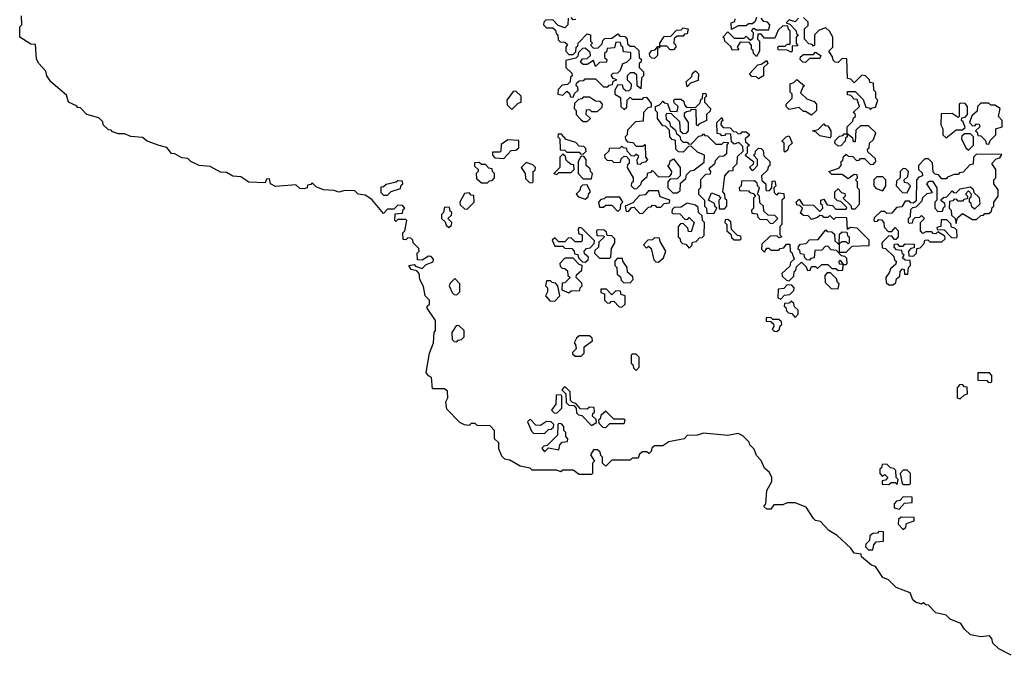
# Model space of a CAD drawing. Extents: x 2737311 to 2867920, y 875798 to 1012690.
# Tile 33 of 79: x 2793860 to 2798691, y 967042 to 970160. Entities that reach past the tile are written whole.
import ezdxf

# ---------------------------------------------------------------- set-up
doc = ezdxf.new("R2010")
doc.units = 0

msp = doc.modelspace()

# ---------------------------------------------------------------- linework, layer by layer
at = {"layer": '0CON20XD'}
for points in [[(2795870, 968525), (2795890, 968575), (2795893.6, 968626.4), (2795900, 968635), (2795900, 968685), (2795860, 968745), (2795860, 968755), (2795870, 968765), (2795870, 968785), (2795850, 968805), (2795841.7, 968851.7), (2795823.3, 968885), (2795820, 968915), (2795808.3, 968928.3), (2795780, 968935), (2795770, 968955), (2795795, 968960), (2795801.7, 968951.7), (2795835, 968940), (2795855, 968960), (2795888.3, 968971.7), (2795890, 968985), (2795878.3, 968998.3), (2795865, 969000), (2795835, 968980), (2795811.7, 968981.7), (2795810, 969015), (2795820, 969025), (2795818.3, 969038.3), (2795790, 969065), (2795788.3, 969078.3), (2795778.3, 969088.3), (2795765, 969090), (2795755, 969080), (2795741.7, 969081.7), (2795740, 969115), (2795750, 969125), (2795760, 969175), (2795755, 969180), (2795715, 969180), (2795705, 969170), (2795700, 969175), (2795701.7, 969208.3), (2795738.3, 969211.7), (2795741.7, 969228.3), (2795750, 969235), (2795738.3, 969248.3), (2795715, 969250), (2795695, 969230), (2795665, 969230), (2795645, 969210), (2795588.3, 969278.3), (2795555, 969300), (2795520, 969305), (2795505, 969320), (2795455, 969322.5), (2795425, 969313.8), (2795403, 969323), (2795350, 969325), (2795315, 969340), (2795295, 969360), (2795288.3, 969351.7), (2795271.7, 969348.3), (2795270, 969335), (2795255, 969330), (2795235, 969332.5), (2795215, 969350), (2795115, 969342.5), (2795090, 969355), (2795085, 969380), (2795071.7, 969378.3), (2795065, 969360), (2794985, 969363.3), (2794945, 969390), (2794905, 969392.5), (2794875, 969410), (2794845, 969412.5), (2794795, 969440), (2794740, 969445), (2794700, 969465), (2794685, 969480), (2794655, 969482.5), (2794621.7, 969501.7), (2794605, 969503.3), (2794582.5, 969532.5), (2794545, 969543.3), (2794485, 969563.8), (2794463, 969583), (2794405, 969587.5), (2794375, 969600), (2794345, 969600), (2794315, 969610), (2794308.3, 969618.3), (2794295, 969620), (2794270, 969645), (2794268.3, 969658.3), (2794248.3, 969678.3), (2794190, 969695), (2794158.3, 969728.3), (2794145, 969730), (2794138.3, 969738.3), (2794100, 969755), (2794089.3, 969789.3), (2794012.5, 969855), (2793992.5, 969885), (2793988.3, 969908.3), (2793954, 969945), (2793943, 969967), (2793938.3, 970038.3), (2793915, 970040), (2793860, 970075), (2793860, 970125), (2793870, 970135), (2793868.3, 970178.3)], [(2796551.7, 970168.3), (2796550, 970135), (2796535, 970120), (2796501.7, 970131.7), (2796475, 970160), (2796441.7, 970158.3), (2796431.7, 970148.3), (2796430, 970135), (2796445, 970120), (2796475, 970120), (2796488.3, 970108.3), (2796491.7, 970091.7), (2796500, 970085), (2796501.7, 970061.7), (2796511.7, 970051.7), (2796535, 970050), (2796548.3, 970038.3), (2796540, 970025), (2796540, 970005), (2796555, 969990), (2796575, 969990), (2796588.3, 970001.7), (2796590, 970025), (2796598.3, 970031.7), (2796600, 970045), (2796645, 970090), (2796660, 970085), (2796660, 970055), (2796670, 970045), (2796660, 970035), (2796675, 970020), (2796698.3, 970021.7), (2796718.3, 970041.7), (2796721.7, 970058.3), (2796731.7, 970068.3), (2796765, 970070), (2796795, 970090), (2796805, 970080), (2796828.3, 970078.3), (2796840, 970065), (2796841.7, 970041.7), (2796855, 970030), (2796875, 970030), (2796898.3, 970008.3), (2796900, 969975), (2796910, 969965), (2796908.3, 969951.7), (2796900, 969945), (2796900, 969925), (2796920, 969905), (2796920, 969885), (2796910, 969875), (2796908.3, 969821.7), (2796890, 969835), (2796888.3, 969888.3), (2796875, 969900), (2796855, 969900), (2796840, 969885), (2796840, 969865), (2796860, 969845), (2796858.3, 969821.7), (2796848.3, 969811.7), (2796835, 969810), (2796821.7, 969821.7), (2796818.3, 969838.3), (2796795, 969840), (2796780, 969815), (2796780, 969795), (2796808.3, 969778.3), (2796810, 969735), (2796825, 969720), (2796838.3, 969731.7), (2796840, 969765), (2796855, 969780), (2796865, 969770), (2796915, 969770), (2796921.7, 969778.3), (2796935, 969780), (2796958.3, 969748.3), (2796958.3, 969731.7), (2796941.7, 969728.3), (2796920, 969705), (2796918.3, 969661.7), (2796881.7, 969658.3), (2796841.7, 969618.3), (2796840, 969595), (2796830, 969585), (2796831.7, 969571.7), (2796841.7, 969561.7), (2796868.3, 969558.3), (2796885, 969540), (2796915, 969540), (2796928.3, 969548.3), (2796930, 969485), (2796940, 969475), (2796928.3, 969461.7), (2796911.7, 969458.3), (2796905, 969450), (2796891.7, 969451.7), (2796890, 969475), (2796898.3, 969488.3), (2796885, 969500), (2796875, 969490), (2796861.7, 969491.7), (2796840, 969515), (2796838.3, 969528.3), (2796821.7, 969531.7), (2796815, 969540), (2796805, 969530), (2796751.7, 969528.3), (2796750, 969515), (2796730, 969495), (2796731.7, 969481.7), (2796741.7, 969471.7), (2796765, 969470), (2796775, 969460), (2796808.3, 969461.7), (2796811.7, 969478.3), (2796825, 969490), (2796838.3, 969488.3), (2796841.7, 969481.7), (2796850, 969475), (2796850, 969455), (2796841.7, 969448.3), (2796840, 969435), (2796870, 969385), (2796870, 969365), (2796861.7, 969358.3), (2796860, 969345), (2796875, 969330), (2796888.3, 969331.7), (2796908.3, 969351.7), (2796911.7, 969368.3), (2796938.3, 969391.7), (2796941.7, 969408.3), (2796958.3, 969411.7), (2796965, 969420), (2796995, 969390), (2797048.3, 969391.7), (2797058.3, 969401.7), (2797060, 969415), (2797040, 969445), (2797048.3, 969451.7), (2797051.7, 969468.3), (2797068.3, 969478.3), (2797100, 969435), (2797100, 969395), (2797085, 969380), (2797051.7, 969378.3), (2797040, 969365), (2797040, 969335), (2797065, 969310), (2797085, 969310), (2797100, 969320), (2797101.7, 969358.3), (2797128.3, 969381.7), (2797131.7, 969398.3), (2797151.7, 969418.3), (2797168.3, 969421.7), (2797218.3, 969461.7), (2797220, 969495), (2797185, 969510), (2797155, 969540), (2797141.7, 969538.3), (2797115, 969510), (2797091.7, 969511.7), (2797080, 969525), (2797078.3, 969568.3), (2797061.7, 969571.7), (2797050, 969585), (2797048.3, 969618.3), (2797028.3, 969638.3), (2797015, 969640), (2796990, 969675), (2796990, 969705), (2796980, 969715), (2796980, 969735), (2796998.3, 969741.7), (2797015, 969760), (2797021.7, 969751.7), (2797038.3, 969748.3), (2797051.7, 969711.7), (2797085, 969710), (2797090, 969735), (2797071.7, 969751.7), (2797070, 969765), (2797075, 969770), (2797105, 969770), (2797118.3, 969758.3), (2797121.7, 969741.7), (2797131.7, 969731.7), (2797175, 969730), (2797198.3, 969751.7), (2797201.7, 969768.3), (2797210, 969775), (2797211.7, 969798.3), (2797225, 969800), (2797230, 969785), (2797220, 969775), (2797220, 969755), (2797250, 969725), (2797248.3, 969711.7), (2797230, 969695), (2797230, 969665), (2797191.7, 969648.3), (2797185, 969640), (2797180, 969645), (2797178.3, 969718.3), (2797155, 969720), (2797148.3, 969711.7), (2797131.7, 969708.3), (2797120, 969700), (2797120, 969685), (2797140, 969655), (2797140, 969615), (2797128.3, 969601.7), (2797115, 969600), (2797101.7, 969611.7), (2797098.3, 969658.3), (2797058.3, 969698.3), (2797035, 969700), (2797030, 969695), (2797031.7, 969671.7), (2797048.3, 969658.3), (2797051.7, 969641.7), (2797078.3, 969618.3), (2797081.7, 969601.7), (2797098.3, 969588.3), (2797101.7, 969571.7), (2797115, 969560), (2797135, 969560), (2797141.7, 969551.7), (2797155, 969550), (2797191.7, 969588.3), (2797208.3, 969591.7), (2797215, 969600), (2797221.7, 969591.7), (2797235, 969590), (2797275, 969550), (2797305, 969550), (2797315, 969560), (2797338.3, 969558.3), (2797330, 969545), (2797328.3, 969501.7), (2797315, 969490), (2797291.7, 969488.3), (2797271.7, 969468.3), (2797268.3, 969451.7), (2797241.7, 969428.3), (2797250, 969415), (2797248.3, 969401.7), (2797225, 969400), (2797200, 969375), (2797200, 969335), (2797190, 969325), (2797190, 969305), (2797220, 969275), (2797220, 969245), (2797230, 969235), (2797231.7, 969211.7), (2797265, 969210), (2797280, 969235), (2797271.7, 969241.7), (2797268.3, 969258.3), (2797240, 969275), (2797255, 969310), (2797288.3, 969298.3), (2797300, 969285), (2797290, 969275), (2797291.7, 969231.7), (2797318.3, 969231.7), (2797330, 969245), (2797330, 969275), (2797321.7, 969281.7), (2797320, 969305), (2797310, 969315), (2797320, 969395), (2797341.7, 969418.3), (2797360, 969420), (2797360, 969435), (2797380, 969455), (2797381.7, 969488.3), (2797410, 969515), (2797408.3, 969538.3), (2797388.3, 969558.3), (2797365, 969550), (2797351.7, 969561.7), (2797348.3, 969598.3), (2797325, 969600), (2797318.3, 969591.7), (2797305, 969590), (2797298.3, 969598.3), (2797281.7, 969601.7), (2797280, 969655), (2797305, 969680), (2797310, 969665), (2797301.7, 969658.3), (2797300, 969645), (2797311.7, 969631.7), (2797345, 969630), (2797361.7, 969611.7), (2797375, 969610), (2797385, 969600), (2797398.3, 969601.7), (2797405, 969610), (2797425, 969610), (2797438.3, 969598.3), (2797438.3, 969591.7), (2797420, 969575), (2797421.7, 969561.7), (2797440, 969545), (2797430, 969535), (2797430, 969505), (2797420, 969495), (2797460, 969465), (2797458.3, 969451.7), (2797440, 969435), (2797451.7, 969421.7), (2797458.3, 969421.7), (2797480, 969445), (2797480, 969475), (2797460, 969495), (2797468.3, 969501.7), (2797470, 969515), (2797485, 969530), (2797498.3, 969528.3), (2797508.3, 969518.3), (2797511.7, 969491.7), (2797540, 969465), (2797540, 969445), (2797531.7, 969438.3), (2797528.3, 969421.7), (2797500, 969395), (2797501.7, 969371.7), (2797520, 969355), (2797520, 969325), (2797525, 969320), (2797538.3, 969321.7), (2797550, 969335), (2797551.7, 969368.3), (2797565, 969370), (2797570, 969345), (2797560, 969335), (2797561.7, 969311.7), (2797575, 969300), (2797585, 969310), (2797608.3, 969308.3), (2797610, 969285), (2797600, 969275), (2797600, 969155), (2797590, 969145), (2797590, 969105), (2797600, 969095), (2797585, 969090), (2797575, 969100), (2797541.7, 969098.3), (2797501.7, 969058.3), (2797500, 969035), (2797515, 969020), (2797525, 969040), (2797535, 969040), (2797545, 969030), (2797585, 969030), (2797591.7, 969038.3), (2797608.3, 969041.7), (2797621.7, 969058.3), (2797638.3, 969058.3), (2797640, 969025), (2797648.3, 969018.3), (2797660, 968985), (2797641.7, 968968.3), (2797638.3, 968951.7), (2797600, 968915), (2797601.7, 968901.7), (2797621.7, 968881.7), (2797635, 968880)], [(2796588.3, 970161.7), (2796575, 970160), (2796565, 970170)], [(2797681.7, 970168.3), (2797665, 970150), (2797635, 970160), (2797620, 970145), (2797638.3, 970138.3), (2797670, 970105), (2797671.7, 970091.7), (2797680, 970085), (2797670, 970075), (2797670, 970045), (2797678.3, 970031.7), (2797650, 970030), (2797650, 970005), (2797645, 970000), (2797625, 970010), (2797581.7, 970011.7), (2797580, 970025), (2797585, 970030), (2797615, 970030), (2797625, 970040), (2797640, 970040), (2797640, 970105), (2797631.7, 970111.7), (2797628.3, 970128.3), (2797605, 970130), (2797581.7, 970108.3), (2797565, 970070), (2797515, 970070), (2797498.3, 970088.3), (2797481.7, 970088.3), (2797480, 970065), (2797490, 970055), (2797490, 970005), (2797475, 969980), (2797460, 969995), (2797458.3, 970008.3), (2797450, 970015), (2797450, 970035), (2797438.3, 970048.3), (2797395, 970050), (2797380, 970025), (2797388.3, 970011.7), (2797355, 970010), (2797348.3, 970028.3), (2797320, 970055), (2797318.3, 970068.3), (2797310, 970075), (2797335, 970100), (2797365, 970070), (2797415, 970070), (2797425, 970080), (2797431.7, 970071.7), (2797445, 970060), (2797458.3, 970071.7), (2797460, 970095), (2797450, 970105), (2797461.7, 970118.3), (2797475, 970110), (2797535, 970110), (2797540, 970135), (2797528.3, 970148.3), (2797511.7, 970151.7), (2797498.3, 970168.3)], [(2797475, 970170), (2797468.3, 970151.7), (2797455, 970140), (2797435, 970140), (2797425, 970130), (2797385, 970130), (2797351.7, 970111.7), (2797350, 970145), (2797368.3, 970151.7), (2797370, 970165)], [(2797635, 968880), (2797658.3, 968901.7), (2797660, 968925), (2797668.3, 968931.7), (2797671.7, 968948.3), (2797695, 968970), (2797718.3, 968948.3), (2797725, 968930), (2797738.3, 968931.7), (2797745, 968950), (2797765, 968950), (2797775, 968940), (2797795, 968960), (2797825, 968960), (2797845, 968940), (2797865, 968940), (2797875, 968930), (2797898.3, 968931.7), (2797900, 968960), (2797881.7, 968961.7), (2797880, 968975), (2797885, 968980), (2797900, 968960), (2797915, 968960), (2797920, 968965), (2797918.3, 968988.3), (2797908.3, 968998.3), (2797891.7, 969001.7), (2797868.3, 969028.3), (2797841.7, 969031.7), (2797825, 969050), (2797811.7, 969048.3), (2797795, 969030), (2797761.7, 969028.3), (2797758.3, 968991.7), (2797741.7, 968988.3), (2797735, 968980), (2797721.7, 968981.7), (2797711.7, 968991.7), (2797708.3, 969008.3), (2797691.7, 969011.7), (2797688.3, 969028.3), (2797680, 969035), (2797681.7, 969048.3), (2797691.7, 969058.3), (2797718.3, 969061.7), (2797735, 969080), (2797778.3, 969081.7), (2797815, 969130), (2797821.7, 969121.7), (2797845, 969120), (2797858.3, 969108.3), (2797860, 969075), (2797875, 969060), (2797880, 969060), (2797881.7, 969108.3), (2797895, 969120), (2797918.3, 969118.3), (2797921.7, 969101.7), (2797930, 969095), (2797930, 969065), (2797925, 969060), (2797915, 969070), (2797895, 969070), (2797880, 969060), (2797880, 969020), (2797915, 969020), (2797945, 969050), (2798028.3, 969051.7), (2798028.3, 969078.3), (2797968.3, 969138.3), (2797935, 969140), (2797921.7, 969131.7), (2797918.3, 969188.3), (2797865, 969190), (2797855, 969180), (2797835, 969200), (2797825, 969190), (2797805, 969190), (2797798.3, 969198.3), (2797785, 969200), (2797775, 969190), (2797745, 969180), (2797728.3, 969198.3), (2797705, 969200), (2797691.7, 969211.7), (2797700, 969235), (2797688.3, 969248.3), (2797675, 969250), (2797670, 969265), (2797685, 969280), (2797701.7, 969251.7), (2797755, 969250), (2797785, 969220), (2797800, 969235), (2797798.3, 969248.3), (2797790, 969255), (2797790, 969275), (2797805, 969280), (2797821.7, 969251.7), (2797848.3, 969248.3), (2797865, 969230), (2797915, 969230), (2797918.3, 969238.3), (2797888.3, 969268.3), (2797871.7, 969271.7), (2797860, 969285), (2797860, 969315), (2797875, 969330), (2797891.7, 969311.7), (2797908.3, 969308.3), (2797910, 969295), (2797900, 969285), (2797938.3, 969248.3), (2797941.7, 969231.7), (2797958.3, 969231.7), (2797980, 969255), (2797980, 969325), (2797970, 969335), (2797970, 969365), (2797960, 969375), (2797970, 969385), (2797968.3, 969398.3), (2797955, 969400), (2797925, 969380), (2797895, 969400), (2797845, 969400), (2797830, 969415), (2797878.3, 969431.7), (2797890, 969445), (2797890, 969465), (2797898.3, 969471.7), (2797901.7, 969488.3), (2797915, 969500), (2797925, 969490), (2797948.3, 969488.3), (2797965, 969470), (2797978.3, 969471.7), (2797985, 969480), (2798005, 969480), (2798035, 969450), (2798048.3, 969451.7), (2798055, 969460), (2798060, 969465), (2798058.3, 969478.3), (2798021.7, 969511.7), (2798020, 969525), (2798028.3, 969531.7), (2798030, 969555), (2798048.3, 969571.7), (2798060, 969605), (2798025, 969640), (2797985, 969640), (2797961.7, 969618.3), (2797958.3, 969561.7), (2797951.7, 969561.7), (2797948.3, 969578.3), (2797920, 969600), (2797920, 969585), (2797911.7, 969578.3), (2797910, 969565), (2797888.3, 969541.7), (2797875, 969540), (2797860, 969555), (2797861.7, 969568.3), (2797881.7, 969588.3), (2797898.3, 969591.7), (2797905, 969600), (2797920, 969600), (2797920, 969635), (2797948.3, 969661.7), (2797951.7, 969678.3), (2797960, 969685), (2797958.3, 969698.3), (2797950, 969705), (2797980, 969735), (2797968.3, 969768.3), (2797955, 969770), (2797938.3, 969788.3), (2797921.7, 969791.7), (2797921.7, 969808.3), (2797958.3, 969808.3), (2797998.3, 969768.3), (2798011.7, 969731.7), (2798028.3, 969728.3), (2798035, 969720), (2798041.7, 969728.3), (2798058.3, 969731.7), (2798070, 969765), (2798060, 969775), (2798060, 969805), (2798050, 969815), (2798048.3, 969848.3), (2798031.7, 969851.7), (2798030, 969865), (2798010, 969885), (2797991.7, 969888.3), (2797955, 969850), (2797938.3, 969868.3), (2797921.7, 969871.7), (2797918.3, 969968.3), (2797895, 969970), (2797875, 969950), (2797861.7, 969951.7), (2797851.7, 969961.7), (2797848.3, 969978.3), (2797830, 970005), (2797850, 970025), (2797850, 970075), (2797833, 970103), (2797815, 970120), (2797781.7, 970108.3), (2797760, 970085), (2797760, 970035), (2797755, 970030), (2797748.3, 970038.3), (2797731.7, 970041.7), (2797710, 970065), (2797710, 970115), (2797728.3, 970131.7), (2797728.3, 970148.3), (2797705, 970170)], [(2796975, 969970), (2796961.7, 969971.7), (2796951.7, 969981.7), (2796950, 969995), (2796961.7, 970008.3), (2796978.3, 970011.7), (2796991.7, 970028.3), (2797000, 970030), (2797000, 970045), (2797021.7, 970078.3), (2797055, 970080), (2797081.7, 970108.3), (2797105, 970110), (2797115, 970120), (2797140, 970115), (2797135, 970090), (2797121.7, 970088.3), (2797115, 970080), (2797085, 970080), (2797071.7, 970068.3), (2797070, 970045), (2797078.3, 970038.3), (2797080, 970025), (2797068.3, 970011.7), (2797051.7, 970011.7), (2797035, 970030), (2797000, 970030), (2796998.3, 970021.7), (2796990, 970020), (2796990, 969985), (2796975, 969970)], [(2796575, 969780), (2796581.7, 969798.3), (2796600, 969815), (2796598.3, 969828.3), (2796590, 969835), (2796591.7, 969848.3), (2796605, 969860), (2796628.3, 969861.7), (2796635, 969870), (2796685, 969870), (2796725, 969830), (2796745, 969830), (2796751.7, 969838.3), (2796768.3, 969841.7), (2796771.7, 969858.3), (2796790, 969865), (2796771.7, 969871.7), (2796761.7, 969888.3), (2796771.7, 969898.3), (2796795, 969900), (2796808.3, 969911.7), (2796820, 969945), (2796838.3, 969951.7), (2796858.3, 969971.7), (2796858.3, 969998.3), (2796821.7, 970001.7), (2796820, 970025), (2796811.7, 970031.7), (2796808.3, 970048.3), (2796785, 970050), (2796778.3, 970021.7), (2796741.7, 970018.3), (2796738.3, 970001.7), (2796730, 969995), (2796730, 969975), (2796740, 969965), (2796738.3, 969951.7), (2796705, 969950), (2796685, 969930), (2796675, 969960), (2796645, 969940), (2796625, 969940), (2796611.7, 969951.7), (2796621.7, 969968.3), (2796645, 969970), (2796660, 969985), (2796658.3, 969998.3), (2796635, 970020), (2796621.7, 970018.3), (2796601.7, 969998.3), (2796598.3, 969981.7), (2796588.3, 969971.7), (2796540, 969960), (2796540, 969925), (2796568.3, 969898.3), (2796570, 969885), (2796561.7, 969878.3), (2796560, 969855), (2796548.3, 969841.7), (2796521.7, 969838.3), (2796501.7, 969818.3), (2796500, 969795), (2796525, 969790), (2796545, 969810), (2796558.3, 969798.3), (2796561.7, 969781.7), (2796575, 969780)], [(2797715, 969950), (2797701.7, 969951.7), (2797690, 969965), (2797691.7, 969978.3), (2797705, 969990), (2797755, 969990), (2797765, 970000), (2797790, 969985), (2797785, 969970), (2797735, 969970), (2797715, 969950)], [(2797485, 969870), (2797475, 969880), (2797451.7, 969881.7), (2797440, 969895), (2797481.7, 969938.3), (2797498.3, 969941.7), (2797525, 969960), (2797530, 969945), (2797510, 969925), (2797510, 969885), (2797485, 969870)], [(2797135, 969830), (2797130, 969855), (2797158.3, 969881.7), (2797161.7, 969898.3), (2797175, 969910), (2797190, 969895), (2797188.3, 969861.7), (2797151.7, 969848.3), (2797135, 969830)], [(2797745, 969692.5), (2797715, 969710), (2797705, 969710), (2797685, 969730), (2797635, 969720), (2797620, 969735), (2797620, 969745), (2797650, 969775), (2797650, 969795), (2797640, 969805), (2797640, 969845), (2797658.3, 969851.7), (2797673, 969867), (2797710, 969835), (2797701.7, 969828.3), (2797691.7, 969801.7), (2797721.7, 969771.7), (2797758.3, 969758.3), (2797770, 969745), (2797770, 969715), (2797745, 969692.5)], [(2796275, 969720), (2796305, 969750), (2796320, 969755), (2796320, 969785), (2796295, 969810), (2796281.7, 969808.3), (2796250, 969765), (2796251.7, 969741.7), (2796275, 969720)], [(2796645, 969660), (2796660, 969675), (2796640, 969695), (2796641.7, 969718.3), (2796655, 969720), (2796665, 969710), (2796695, 969710), (2796718.3, 969731.7), (2796720, 969745), (2796708.3, 969758.3), (2796685, 969760), (2796655, 969780), (2796625, 969780), (2796618.3, 969771.7), (2796601.7, 969768.3), (2796581.7, 969748.3), (2796580, 969725), (2796590, 969715), (2796590, 969695), (2796611.7, 969671.7), (2796625, 969660), (2796645, 969660)], [(2798405, 969580), (2798455, 969620), (2798485, 969620), (2798498.3, 969631.7), (2798488.3, 969658.3), (2798480, 969665), (2798481.7, 969678.3), (2798498.3, 969681.7), (2798510, 969695), (2798510, 969735), (2798498.3, 969748.3), (2798475, 969750), (2798470, 969745), (2798470, 969685), (2798465, 969680), (2798435, 969700), (2798381.7, 969698.3), (2798380, 969645), (2798390, 969625), (2798390, 969595), (2798405, 969580)], [(2798615, 969550), (2798621.7, 969568.3), (2798650, 969595), (2798650, 969625), (2798680, 969635), (2798680, 969665), (2798662.5, 969685), (2798670, 969725), (2798645, 969740), (2798625, 969740), (2798615, 969750), (2798575, 969750), (2798560, 969735), (2798558.3, 969711.7), (2798531.7, 969688.3), (2798520, 969655), (2798535, 969640), (2798548.3, 969641.7), (2798555, 969650), (2798568.3, 969648.3), (2798570, 969635), (2798550, 969615), (2798558.3, 969608.3), (2798561.7, 969591.7), (2798575, 969590), (2798598.3, 969568.3), (2798601.7, 969551.7), (2798615, 969550)], [(2797835, 969580), (2797785, 969590), (2797768.3, 969608.3), (2797750, 969615), (2797778.3, 969621.7), (2797805, 969650), (2797811.7, 969641.7), (2797825, 969640), (2797840, 969615), (2797840, 969585), (2797835, 969580)], [(2796625, 969500), (2796640, 969515), (2796638.3, 969528.3), (2796628.3, 969538.3), (2796605, 969540), (2796588.3, 969558.3), (2796541.7, 969571.7), (2796518.3, 969598.3), (2796501.7, 969598.3), (2796500, 969585), (2796510, 969575), (2796511.7, 969521.7), (2796535, 969520), (2796545, 969510), (2796605, 969510), (2796611.7, 969501.7), (2796625, 969500)], [(2798515, 969520), (2798540, 969545), (2798540, 969585), (2798525, 969600), (2798495, 969600), (2798481.7, 969588.3), (2798480, 969575), (2798501.7, 969531.7), (2798515, 969520)], [(2796235, 969480), (2796271.7, 969518.3), (2796295, 969520), (2796308.3, 969531.7), (2796308.3, 969568.3), (2796255, 969570), (2796221.7, 969548.3), (2796220, 969515), (2796215, 969510), (2796180, 969510), (2796180, 969495), (2796191.7, 969481.7), (2796235, 969480)], [(2797615, 969510), (2797610, 969515), (2797610, 969555), (2797600, 969565), (2797620, 969585), (2797635, 969590), (2797650, 969555), (2797631.7, 969538.3), (2797628.3, 969521.7), (2797615, 969510)], [(2796495, 969400), (2796505, 969410), (2796565, 969410), (2796580, 969425), (2796578.3, 969448.3), (2796565, 969450), (2796551.7, 969461.7), (2796541.7, 969471.7), (2796538.3, 969488.3), (2796525, 969500), (2796510, 969485), (2796510, 969435), (2796480, 969405), (2796495, 969400)], [(2798145, 968860), (2798158.3, 968871.7), (2798161.7, 968888.3), (2798178.3, 968901.7), (2798180, 968925), (2798191.7, 968938.3), (2798200, 968935), (2798201.7, 968911.7), (2798218.3, 968911.7), (2798220, 968945), (2798230, 968955), (2798228.3, 968978.3), (2798205, 968980), (2798191.7, 968991.7), (2798200, 969005), (2798191.7, 969011.7), (2798188.3, 969028.3), (2798161.7, 969031.7), (2798150, 969045), (2798151.7, 969058.3), (2798165, 969060), (2798175, 969050), (2798195, 969050), (2798205, 969060), (2798248.3, 969058.3), (2798248.3, 969041.7), (2798231.7, 969038.3), (2798220, 969025), (2798221.7, 969001.7), (2798245, 969000), (2798260, 969015), (2798261.7, 969038.3), (2798278.3, 969041.7), (2798298.3, 969061.7), (2798301.7, 969078.3), (2798315, 969080), (2798325, 969070), (2798385, 969070), (2798400, 969085), (2798398.3, 969098.3), (2798365, 969120), (2798355, 969110), (2798341.7, 969111.7), (2798335, 969120), (2798305, 969120), (2798291.7, 969111.7), (2798280, 969125), (2798280, 969165), (2798300, 969185), (2798285, 969200), (2798275, 969190), (2798251.7, 969188.3), (2798241.7, 969178.3), (2798238.3, 969161.7), (2798225, 969160), (2798220, 969165), (2798220, 969185), (2798230, 969195), (2798231.7, 969228.3), (2798241.7, 969238.3), (2798258.3, 969241.7), (2798288.3, 969271.7), (2798291.7, 969288.3), (2798311.7, 969308.3), (2798338.3, 969311.7), (2798310, 969355), (2798321.7, 969368.3), (2798338.3, 969368.3), (2798360, 969335), (2798360, 969275), (2798350, 969265), (2798350, 969235), (2798365, 969220), (2798388.3, 969221.7), (2798391.7, 969238.3), (2798400, 969245), (2798398.3, 969258.3), (2798381.7, 969271.7), (2798381.7, 969278.3), (2798391.7, 969288.3), (2798408.3, 969291.7), (2798435, 969320), (2798441.7, 969311.7), (2798455, 969310), (2798475, 969330), (2798525, 969340), (2798538.3, 969328.3), (2798541.7, 969311.7), (2798568.3, 969288.3), (2798570, 969255), (2798545, 969230), (2798531.7, 969241.7), (2798528.3, 969258.3), (2798520, 969265), (2798520, 969285), (2798528.3, 969291.7), (2798530, 969305), (2798515, 969320), (2798500, 969305), (2798510, 969295), (2798508.3, 969281.7), (2798491.7, 969278.3), (2798485, 969270), (2798465, 969270), (2798458.3, 969278.3), (2798445, 969280), (2798438.3, 969271.7), (2798421.7, 969268.3), (2798420, 969235), (2798430, 969225), (2798431.7, 969201.7), (2798450, 969185), (2798455, 969160), (2798461.7, 969188.3), (2798485, 969210), (2798535, 969180), (2798555, 969180), (2798575, 969200), (2798588.3, 969201.7), (2798595, 969210), (2798615, 969210), (2798628.3, 969221.7), (2798631.7, 969238.3), (2798640, 969245), (2798640, 969265), (2798660, 969295), (2798660, 969325), (2798640, 969355), (2798640, 969375), (2798650, 969385), (2798650, 969425), (2798630, 969455), (2798651.7, 969478.3), (2798668.3, 969481.7), (2798678.3, 969498.3), (2798555, 969500), (2798540, 969485), (2798538.3, 969451.7), (2798521.7, 969448.3), (2798505, 969430), (2798488.3, 969411.7), (2798471.7, 969408.3), (2798465, 969400), (2798445, 969400), (2798411.7, 969388.3), (2798405, 969380), (2798385, 969380), (2798368.3, 969398.3), (2798351.7, 969401.7), (2798341.7, 969411.7), (2798338.3, 969458.3), (2798318.3, 969478.3), (2798301.7, 969478.3), (2798270, 969445), (2798270, 969425), (2798288.3, 969408.3), (2798290, 969395), (2798271.7, 969388.3), (2798260, 969375), (2798258.3, 969271.7), (2798245, 969260), (2798231.7, 969261.7), (2798225, 969270), (2798205, 969270), (2798188.3, 969241.7), (2798161.7, 969238.3), (2798138.3, 969211.7), (2798115, 969210), (2798105, 969220), (2798085, 969220), (2798051.7, 969188.3), (2798050, 969175), (2798055, 969170), (2798068.3, 969171.7), (2798075, 969180), (2798088.3, 969178.3), (2798100, 969165), (2798101.7, 969141.7), (2798121.7, 969121.7), (2798138.3, 969121.7), (2798155, 969140), (2798170, 969125), (2798170, 969095), (2798158.3, 969081.7), (2798151.7, 969081.7), (2798138.3, 969098.3), (2798125, 969100), (2798090, 969065), (2798091.7, 969041.7), (2798108.3, 969038.3), (2798148.3, 968998.3), (2798151.7, 968981.7), (2798160, 968975), (2798158.3, 968961.7), (2798131.7, 968938.3), (2798128.3, 968921.7), (2798110, 968895), (2798111.7, 968871.7), (2798125, 968860), (2798145, 968860)], [(2796155, 969360), (2796165, 969370), (2796178.3, 969371.7), (2796190, 969385), (2796190, 969405), (2796180, 969415), (2796178.3, 969428.3), (2796161.7, 969431.7), (2796145, 969450), (2796125, 969450), (2796115, 969460), (2796091.7, 969458.3), (2796091.7, 969441.7), (2796110, 969425), (2796110, 969415), (2796100, 969405), (2796101.7, 969381.7), (2796125, 969360), (2796155, 969360)], [(2796375, 969360), (2796380, 969365), (2796380, 969415), (2796388.3, 969421.7), (2796390, 969435), (2796378.3, 969448.3), (2796345, 969460), (2796320, 969435), (2796340, 969405), (2796341.7, 969381.7), (2796361.7, 969361.7), (2796375, 969360)], [(2796665, 969380), (2796670, 969405), (2796660, 969415), (2796658.3, 969428.3), (2796640, 969445), (2796640, 969475), (2796628.3, 969488.3), (2796615, 969490), (2796600, 969465), (2796600, 969405), (2796625, 969380), (2796665, 969380)], [(2798215, 969310), (2798230, 969345), (2798218.3, 969358.3), (2798201.7, 969361.7), (2798200, 969375), (2798218.3, 969391.7), (2798220, 969415), (2798208.3, 969428.3), (2798195, 969430), (2798180, 969415), (2798180, 969385), (2798161.7, 969368.3), (2798160, 969345), (2798191.7, 969311.7), (2798215, 969310)], [(2795665, 969300), (2795683, 969317), (2795728.3, 969331.7), (2795731.7, 969348.3), (2795740, 969355), (2795738.3, 969368.3), (2795715, 969370), (2795707.5, 969362.5), (2795658.3, 969351.7), (2795645, 969340), (2795631.7, 969338.3), (2795631.7, 969311.7), (2795645, 969300), (2795665, 969300)], [(2797555, 969160), (2797580, 969185), (2797565, 969200), (2797531.7, 969201.7), (2797511.7, 969221.7), (2797510, 969245), (2797491.7, 969261.7), (2797490, 969295), (2797480, 969305), (2797490, 969335), (2797480, 969345), (2797478.3, 969358.3), (2797465, 969370), (2797401.7, 969368.3), (2797400, 969345), (2797390, 969335), (2797391.7, 969321.7), (2797435, 969320), (2797441.7, 969311.7), (2797458.3, 969308.3), (2797470, 969295), (2797460, 969285), (2797460, 969235), (2797450, 969225), (2797451.7, 969211.7), (2797478.3, 969208.3), (2797481.7, 969191.7), (2797491.7, 969181.7), (2797525, 969180), (2797541.7, 969161.7), (2797555, 969160)], [(2798095, 969320), (2798110, 969345), (2798110, 969375), (2798095, 969390), (2798065, 969390), (2798050, 969375), (2798050, 969345), (2798061.7, 969331.7), (2798095, 969320)], [(2796055, 969230), (2796090, 969265), (2796088.3, 969298.3), (2796075, 969300), (2796065, 969310), (2796041.7, 969308.3), (2796020, 969265), (2796021.7, 969251.7), (2796041.7, 969231.7), (2796055, 969230)], [(2796635, 969280), (2796648.3, 969291.7), (2796650, 969305), (2796660, 969315), (2796645, 969350), (2796621.7, 969348.3), (2796611.7, 969338.3), (2796608.3, 969321.7), (2796590, 969305), (2796601.7, 969291.7), (2796635, 969280)], [(2796915, 969210), (2796945, 969240), (2796958.3, 969241.7), (2796965, 969250), (2796978.3, 969248.3), (2796985, 969240), (2797005, 969240), (2797021.7, 969258.3), (2797048.3, 969261.7), (2797050, 969275), (2797001.7, 969291.7), (2796995, 969320), (2796945, 969320), (2796928.3, 969301.7), (2796901.7, 969298.3), (2796868.3, 969261.7), (2796830, 969245), (2796835, 969220), (2796848.3, 969221.7), (2796861.7, 969238.3), (2796875, 969240), (2796901.7, 969211.7), (2796915, 969210)], [(2796795, 969220), (2796808.3, 969231.7), (2796810, 969255), (2796820, 969265), (2796805, 969290), (2796735, 969290), (2796728.3, 969281.7), (2796711.7, 969278.3), (2796700, 969265), (2796705, 969240), (2796725, 969240), (2796735, 969250), (2796765, 969250), (2796795, 969220)], [(2797145, 969040), (2797158.3, 969051.7), (2797161.7, 969068.3), (2797178.3, 969071.7), (2797195, 969090), (2797208.3, 969091.7), (2797218.3, 969101.7), (2797220, 969165), (2797210, 969175), (2797208.3, 969198.3), (2797190, 969215), (2797188.3, 969238.3), (2797175, 969250), (2797135, 969260), (2797105, 969240), (2797071.7, 969238.3), (2797061.7, 969228.3), (2797060, 969215), (2797065, 969210), (2797098.3, 969208.3), (2797125, 969180), (2797138.3, 969181.7), (2797145, 969190), (2797170, 969165), (2797155, 969120), (2797141.7, 969121.7), (2797138.3, 969138.3), (2797115, 969160), (2797101.7, 969158.3), (2797090, 969145), (2797090, 969095), (2797098.3, 969088.3), (2797101.7, 969071.7), (2797111.7, 969061.7), (2797128.3, 969058.3), (2797145, 969040)], [(2795965, 969140), (2795978.3, 969151.7), (2795980, 969165), (2795960, 969185), (2795978.3, 969201.7), (2795980, 969215), (2795971.7, 969221.7), (2795968.3, 969238.3), (2795945, 969240), (2795940, 969215), (2795930, 969205), (2795930, 969185), (2795948.3, 969168.3), (2795951.7, 969151.7), (2795965, 969140)], [(2797395, 969080), (2797400, 969085), (2797398.3, 969098.3), (2797381.7, 969101.7), (2797351.7, 969131.7), (2797348.3, 969168.3), (2797335, 969180), (2797321.7, 969178.3), (2797320, 969165), (2797330, 969155), (2797330, 969125), (2797348.3, 969108.3), (2797351.7, 969091.7), (2797365, 969080), (2797395, 969080)], [(2798455, 969090), (2798460, 969095), (2798458.3, 969128.3), (2798448.3, 969138.3), (2798431.7, 969141.7), (2798428.3, 969158.3), (2798408.3, 969178.3), (2798381.7, 969178.3), (2798380, 969145), (2798360, 969140), (2798361.7, 969131.7), (2798395, 969130), (2798431.7, 969091.7), (2798455, 969090)], [(2796635, 968970), (2796648.3, 968981.7), (2796650, 968995), (2796631.7, 969011.7), (2796630, 969025), (2796641.7, 969038.3), (2796658.3, 969041.7), (2796678.3, 969061.7), (2796680, 969075), (2796618.3, 969138.3), (2796605, 969140), (2796600, 969135), (2796601.7, 969111.7), (2796620, 969105), (2796620, 969075), (2796615, 969070), (2796585, 969070), (2796565, 969090), (2796551.7, 969088.3), (2796535, 969070), (2796505, 969070), (2796485, 969090), (2796471.7, 969078.3), (2796485, 969050), (2796525, 969050), (2796535, 969040), (2796568.3, 969038.3), (2796580, 969025), (2796581.7, 969011.7), (2796598.3, 969008.3), (2796601.7, 968991.7), (2796621.7, 968971.7), (2796635, 968970)], [(2796755, 968990), (2796760, 968995), (2796763, 969037), (2796780, 969065), (2796780, 969085), (2796765, 969100), (2796741.7, 969101.7), (2796738.3, 969118.3), (2796728.3, 969128.3), (2796695, 969130), (2796690, 969125), (2796691.7, 969101.7), (2796725, 969100), (2796730, 969095), (2796701.7, 969068.3), (2796700, 969045), (2796681.7, 969028.3), (2796680, 969015), (2796705, 968990), (2796755, 968990)], [(2796995, 968970), (2797018.3, 968991.7), (2797030, 969025), (2797001.7, 969071.7), (2796998.3, 969088.3), (2796975, 969090), (2796965, 969080), (2796941.7, 969078.3), (2796920, 969055), (2796935, 969040), (2796945, 969050), (2796958.3, 969038.3), (2796971.7, 968981.7), (2796981.7, 968971.7), (2796995, 968970)], [(2796555, 968820), (2796565, 968830), (2796608.3, 968831.7), (2796610, 968845), (2796620, 968855), (2796618.3, 968868.3), (2796590, 968895), (2796591.7, 968908.3), (2796618.3, 968931.7), (2796620, 968955), (2796605, 968960), (2796575, 968990), (2796535, 968990), (2796510, 968965), (2796511.7, 968951.7), (2796521.7, 968941.7), (2796535, 968940), (2796548.3, 968928.3), (2796550, 968905), (2796560, 968895), (2796535, 968870), (2796521.7, 968868.3), (2796520, 968835), (2796555, 968820)], [(2796855, 968870), (2796870, 968885), (2796868.3, 968898.3), (2796841.7, 968921.7), (2796840, 968945), (2796820, 968975), (2796818.3, 968988.3), (2796791.7, 968988.3), (2796780, 968975), (2796780, 968955), (2796790, 968945), (2796791.7, 968911.7), (2796808.3, 968898.3), (2796811.7, 968881.7), (2796821.7, 968871.7), (2796855, 968870)], [(2796005, 968810), (2796020, 968825), (2796020, 968865), (2795995, 968890), (2795971.7, 968868.3), (2795967.5, 968855), (2795981.7, 968821.7), (2795991.7, 968811.7), (2796005, 968810)], [(2796485, 968780), (2796510, 968805), (2796500, 968855), (2796488.3, 968868.3), (2796471.7, 968871.7), (2796465, 968880), (2796445, 968880), (2796440, 968855), (2796450, 968845), (2796450, 968825), (2796440, 968805), (2796461.7, 968781.7), (2796485, 968780)], [(2797875, 968840), (2797880, 968865), (2797871.7, 968871.7), (2797868.3, 968888.3), (2797838.3, 968918.3), (2797821.7, 968918.3), (2797810, 968905), (2797811.7, 968871.7), (2797841.7, 968841.7), (2797875, 968840)], [(2796815, 968750), (2796830, 968765), (2796830, 968805), (2796811.7, 968811.7), (2796808.3, 968828.3), (2796785, 968830), (2796765, 968810), (2796738.3, 968838.3), (2796711.7, 968838.3), (2796711.7, 968821.7), (2796730, 968815), (2796730, 968785), (2796741.7, 968771.7), (2796755, 968770), (2796761.7, 968778.3), (2796775, 968780), (2796801.7, 968751.7), (2796815, 968750)], [(2797595, 968790), (2797611.7, 968808.3), (2797638.3, 968811.7), (2797658.3, 968831.7), (2797660, 968845), (2797648.3, 968858.3), (2797625, 968860), (2797608.3, 968841.7), (2797581.7, 968838.3), (2797580, 968795), (2797595, 968790)], [(2797665, 968700), (2797680, 968715), (2797680, 968735), (2797661.7, 968751.7), (2797658.3, 968768.3), (2797645, 968780), (2797635, 968770), (2797611.7, 968768.3), (2797610, 968755), (2797618.3, 968748.3), (2797621.7, 968731.7), (2797631.7, 968721.7), (2797648.3, 968718.3), (2797665, 968700)], [(2797575, 968630), (2797588.3, 968641.7), (2797591.7, 968658.3), (2797600, 968665), (2797598.3, 968678.3), (2797585, 968690), (2797555, 968690), (2797545, 968700), (2797521.7, 968698.3), (2797521.7, 968681.7), (2797545, 968680), (2797558.3, 968668.3), (2797560, 968655), (2797551.7, 968641.7), (2797561.7, 968631.7), (2797575, 968630)], [(2796005, 968580), (2796011.7, 968588.3), (2796028.3, 968591.7), (2796040, 968605), (2796040, 968635), (2796015, 968660), (2796001.7, 968658.3), (2795980, 968625), (2795981.7, 968591.7), (2795991.7, 968581.7), (2796005, 968580)], [(2796615, 968510), (2796630, 968525), (2796630, 968555), (2796670, 968585), (2796668.3, 968598.3), (2796655, 968610), (2796605, 968610), (2796591.7, 968598.3), (2796580, 968575), (2796587, 968567), (2796590, 968545), (2796571.7, 968528.3), (2796571.7, 968521.7), (2796585, 968510), (2796615, 968510)], [(2798725, 967042.5), (2798663.3, 967075), (2798635, 967102.5), (2798630, 967125), (2798618.3, 967138.3), (2798575, 967132.5), (2798525, 967143.3), (2798495, 967170), (2798478.3, 967198.3), (2798425, 967220), (2798405, 967240), (2798355, 967250), (2798318.3, 967288.3), (2798305, 967290), (2798295, 967300), (2798285, 967293.8), (2798255, 967303.3), (2798242.5, 967315), (2798228.3, 967348.3), (2798160, 967375), (2798123, 967413), (2798095, 967423.8), (2798058.3, 967478.3), (2798040, 967485), (2797990, 967525), (2797988.3, 967538.3), (2797955, 967543.3), (2797938.3, 967568.3), (2797870, 967630), (2797830, 967655), (2797788.3, 967698.3), (2797765, 967703.3), (2797753.9, 967713.9), (2797718.3, 967768.3), (2797665, 967790), (2797625, 967790), (2797605, 967780), (2797560, 967780), (2797545, 967760), (2797525, 967760), (2797511.7, 967771.7), (2797520, 967785), (2797525, 967850), (2797550, 967895), (2797550, 967915), (2797538.3, 967938.3), (2797515, 967960), (2797498.3, 967998.3), (2797475, 968023.3), (2797463, 968053), (2797442.5, 968075), (2797438.3, 968088.3), (2797408.3, 968118.3), (2797385, 968130), (2797335, 968120), (2797215, 968132.5), (2797185, 968122.5), (2797135, 968120), (2797120, 968105), (2797045, 968090), (2797015, 968070), (2796975, 968070), (2796961.7, 968058.3), (2796958.3, 968041.7), (2796948.3, 968031.7), (2796935, 968040), (2796915, 968040), (2796901.7, 968028.3), (2796895, 968010), (2796865, 968010), (2796855, 968000), (2796765, 968000), (2796735, 967970), (2796720, 967985), (2796720, 968015), (2796711.7, 968021.7), (2796708.3, 968038.3), (2796695, 968050), (2796675, 968050), (2796660, 968025), (2796680, 967995), (2796670, 967985), (2796670, 967935), (2796665, 967930), (2796605, 967930), (2796575, 967950), (2796525, 967950), (2796515, 967942.5), (2796495, 967950), (2796375, 967950), (2796365, 967960), (2796315, 967970), (2796265, 968000), (2796240, 968005), (2796225, 968020), (2796210, 968055), (2796210, 968085), (2796190, 968105), (2796190, 968145), (2796168.3, 968168.3), (2796105, 968170), (2796095, 968180), (2796075, 968180), (2796065, 968170), (2796043, 968173), (2796020, 968185), (2795955, 968250), (2795950, 968285), (2795960, 968305), (2795958.3, 968338.3), (2795945, 968350), (2795885, 968350), (2795880, 968405), (2795865, 968412.5), (2795855, 968430), (2795870, 968525)], [(2796885, 968440), (2796900, 968455), (2796900, 968505), (2796885, 968520), (2796865, 968520), (2796860, 968515), (2796860, 968475), (2796868.3, 968468.3), (2796871.7, 968451.7), (2796885, 968440)], [(2798625, 968380), (2798630, 968385), (2798630, 968415), (2798618.3, 968428.3), (2798561.7, 968428.3), (2798561.7, 968391.7), (2798605, 968390), (2798611.7, 968381.7), (2798625, 968380)], [(2796665, 968170), (2796690, 968185), (2796688.3, 968198.3), (2796670, 968215), (2796671.7, 968228.3), (2796680, 968235), (2796678.3, 968258.3), (2796655, 968260), (2796645, 968250), (2796611.7, 968251.7), (2796588.3, 968278.3), (2796571.7, 968281.7), (2796561.7, 968291.7), (2796560, 968335), (2796538.3, 968358.3), (2796531.7, 968358.3), (2796520, 968345), (2796540, 968325), (2796541.7, 968281.7), (2796555, 968270), (2796578.3, 968268.3), (2796590, 968255), (2796591.7, 968231.7), (2796601.7, 968221.7), (2796618.3, 968218.3), (2796665, 968170)], [(2798475, 968300), (2798495, 968320), (2798510, 968325), (2798508.3, 968358.3), (2798495, 968360), (2798485, 968370), (2798471.7, 968368.3), (2798460, 968355), (2798460, 968305), (2798475, 968300)], [(2796495, 968230), (2796520, 968255), (2796520, 968315), (2796515, 968320), (2796491.7, 968318.3), (2796490, 968275), (2796470, 968245), (2796481.7, 968231.7), (2796495, 968230)], [(2796435, 968130), (2796455, 968150), (2796468.3, 968151.7), (2796478.3, 968161.7), (2796480, 968175), (2796468.3, 968188.3), (2796445, 968190), (2796415, 968170), (2796391.7, 968171.7), (2796365, 968200), (2796351.7, 968188.3), (2796371.7, 968141.7), (2796381.7, 968131.7), (2796435, 968130)], [(2796735, 968160), (2796755, 968180), (2796825, 968180), (2796830, 968195), (2796825, 968200), (2796775, 968200), (2796735, 968240), (2796711.7, 968218.3), (2796708.3, 968201.7), (2796700, 968195), (2796701.7, 968181.7), (2796721.7, 968161.7), (2796735, 968160)], [(2796435, 968040), (2796455, 968060), (2796505, 968050), (2796510, 968075), (2796521.7, 968088.3), (2796548.3, 968091.7), (2796550, 968105), (2796540, 968115), (2796540, 968135), (2796530, 968145), (2796530, 968165), (2796518.3, 968178.3), (2796505, 968180), (2796500, 968175), (2796498.3, 968121.7), (2796448.3, 968071.7), (2796431.7, 968068.3), (2796421.7, 968058.3), (2796435, 968040)], [(2798165, 967880), (2798170, 967905), (2798160, 967915), (2798158.3, 967948.3), (2798148.3, 967958.3), (2798131.7, 967961.7), (2798115, 967980), (2798091.7, 967978.3), (2798088.3, 967961.7), (2798080, 967955), (2798080, 967935), (2798091.7, 967921.7), (2798105, 967930), (2798120, 967915), (2798108.3, 967901.7), (2798091.7, 967898.3), (2798091.7, 967881.7), (2798125, 967880), (2798135, 967890), (2798155, 967890), (2798165, 967880)], [(2798225, 967880), (2798230, 967885), (2798230, 967935), (2798215, 967950), (2798195, 967950), (2798180, 967935), (2798190, 967885), (2798195, 967880), (2798225, 967880)], [(2798175, 967760), (2798201.7, 967788.3), (2798238.3, 967791.7), (2798238.3, 967818.3), (2798195, 967820), (2798178.3, 967801.7), (2798161.7, 967798.3), (2798150, 967785), (2798150, 967765), (2798175, 967760)], [(2798195, 967660), (2798208.3, 967671.7), (2798211.7, 967688.3), (2798248.3, 967701.7), (2798248.3, 967718.3), (2798185, 967720), (2798171.7, 967708.3), (2798170, 967685), (2798195, 967660)], [(2798045, 967560), (2798050, 967585), (2798061.7, 967598.3), (2798098.3, 967601.7), (2798098.3, 967648.3), (2798075, 967650), (2798068.3, 967641.7), (2798045, 967640), (2798031.7, 967628.3), (2798030, 967605), (2798011.7, 967588.3), (2798010, 967575), (2798025, 967560), (2798045, 967560)]]:
    msp.add_lwpolyline(points, dxfattribs=at)

doc.saveas('drawing.dxf')
